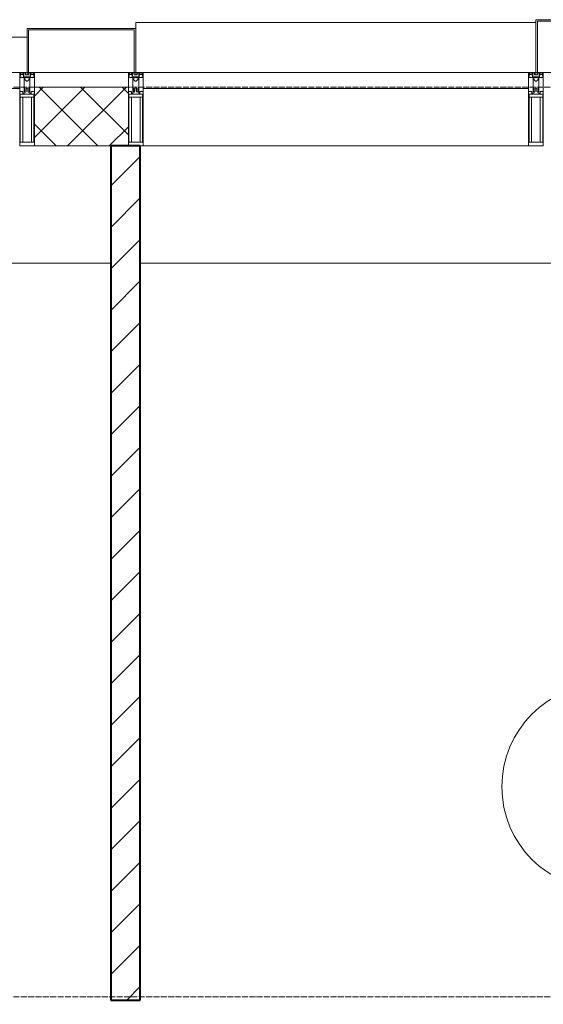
# Model space of a CAD drawing. Header units: millimetres. Extents: x 5617 to 101514, y 7718 to 215953.
# Tile 23 of 61: x 31888 to 33671, y 29975 to 33330. Entities that reach past the tile are written whole.
import ezdxf

# ---------------------------------------------------------------- set-up
doc = ezdxf.new("R2010")
doc.units = ezdxf.units.MM
doc.linetypes.add('ADSK_Линия сетки', pattern=[25, 20, -2.5, 0, -2.5])
for name, color, linetype, lineweight in [('Импосты витража', 7, 'Continuous', 18), ('Колонны', 7, 'Continuous', 18), ('Марки помещений', 7, 'Continuous', 20), ('Оси', 7, 'Continuous', 9), ('Панели витража', 7, 'Continuous', 18), ('Перекрытия', 7, 'Continuous', 18), ('Стены разрез', 7, 'Continuous', 40), ('Элементы узлов', 7, 'Continuous', 18)]:
    doc.layers.add(name, color=color, linetype=linetype, lineweight=lineweight)

# ---------------------------------------------------------------- blocks, each defined once
blk = doc.blocks.new('135_SLK_K4_AR_rvt-1-МКСС_К4_L20_68_100_')
at = {"layer": 'Стены разрез', "lineweight": 9, "true_color": 0xaaaaaa}
h = blk.add_hatch(dxfattribs=at)
h.set_pattern_fill('FP_3', color=253, style=0, pattern_type=2)
h.set_pattern_definition([(45, (0, 0), (-70.71068, 70.71068), [])])
h.paths.add_polyline_path([(109950, 28200), (109950, 29089.6), (109850, 29089.6), (109850, 28200)])
h.paths.add_polyline_path([(109850, 29989.6), (109950, 29989.6), (109950, 32900), (109850, 32900), (109850, 31328.2)])
at = {"layer": 'Перекрытия', "color": 253, "true_color": 0xaaaaaa}
for p, q in [((109850, 32500), (106749.8, 32500)), ((113250, 32500), (109950, 32500))]:
    blk.add_line(p, q, dxfattribs=at)
at = {"layer": 'Стены разрез', "color": 253, "true_color": 0xaaaaaa}
for p, q in [((109950, 32900), (109850, 32900)), ((109850, 32900), (109850, 29989.6)), ((109950, 29989.6), (109950, 32900)), ((109850, 29989.6), (109950, 29989.6))]:
    blk.add_line(p, q, dxfattribs=at)
blk = doc.blocks.new('Rectangular Mullion - 50Wx250H-2623690-МКСС_К4_L20_68_100_')
at = {"layer": 'Элементы узлов', "color": 253, "lineweight": 5, "true_color": 0xaaaaaa}
for p, q in [((-25, 65.2), (-25, 250)), ((-25, 250), (0, 250)), ((-23, 237.3), (0, 237.3)), ((-23, 237.3), (-23, 73.6)), ((-14.9, 84), (-14.9, 237.3)), ((25, 250), (0, 250)), ((23, 237.3), (0, 237.3)), ((14.9, 84), (14.9, 237.3)), ((23, 237.3), (23, 73.6)), ((25, 65.2), (25, 250)), ((0, 84), (-23, 84)), ((-0.5, 73.6), (-23, 73.6)), ((-14, 71.3), (-14, 65.2)), ((-10, 71.3), (-14, 71.3)), ((-10, 53), (-10, 71.3)), ((-7, 65.2), (-5.9, 67.3)), ((-4.1, 67.3), (-5.9, 67.3)), ((-4.1, 67.3), (-2.9, 65.1)), ((0, 84), (23, 84)), ((0.5, 73.6), (23, 73.6)), ((4.1, 67.3), (2.9, 65.1)), ((4.1, 67.3), (5.9, 67.3)), ((7, 65.2), (5.9, 67.3)), ((10, 71.3), (14, 71.3)), ((10, 53), (10, 71.3)), ((14, 71.3), (14, 65.2)), ((-14, 65.2), (-25, 65.2)), ((-8.7, 53), (-10, 53)), ((-10, 53), (-10, 17)), ((-8.7, 53), (-7, 54.7)), ((-7, 65.2), (-7, 54.7)), ((-2.9, 65.1), (-2.9, 54.6)), ((-1.3, 53), (-2.9, 54.6)), ((0, 53), (-1.3, 53)), ((0, 53), (1.3, 53)), ((1.3, 53), (2.9, 54.6)), ((2.9, 65.1), (2.9, 54.6)), ((7, 65.2), (7, 54.7)), ((8.7, 53), (7, 54.7)), ((8.7, 53), (10, 53)), ((10, 53), (10, 17)), ((14, 65.2), (25, 65.2)), ((-23.8, 14.6), (-25, 14.2)), ((-25, 0), (-25, 14.2)), ((-22.3, 17), (-23.8, 17)), ((-23.8, 17), (-23.8, 14.6)), ((-22.5, 10.6), (-23.8, 14.6)), ((-22.5, 10.6), (-23.7, 9.9)), ((-23.7, 1.3), (-23.7, 9.9)), ((-23.7, 1.3), (-11.8, 1.3)), ((-23.2, 10.2), (-22.5, 8)), ((-22.5, 8), (-22.5, 4.5)), ((-21.3, 4.5), (-22.5, 4.5)), ((-22.3, 17), (-22.3, 16)), ((-22.3, 16), (-21.3, 16)), ((-19, 17.6), (-21.3, 16)), ((-21.3, 4.5), (-21.3, 6.5)), ((-21.3, 6.5), (-14.2, 6.5)), ((-18.4, 16.6), (-19, 17.6)), ((-7.4, 16.6), (-18.4, 16.6)), ((-14.2, 6.5), (-14.2, 4.5)), ((-13.2, 4.5), (-14.2, 4.5)), ((-13.2, 4.5), (-12.2, 7.2)), ((-12.7, 7.6), (-11.3, 11.4)), ((-12.7, 7.6), (-11.8, 6.9)), ((-12.2, 9), (-12.2, 14.8)), ((-12.2, 14.8), (0, 14.8)), ((-11.8, 1.3), (-11.8, 6.9)), ((-10.5, 11.2), (-11.3, 11.4)), ((-10.5, 1.5), (-10.5, 11.2)), ((-4.8, 1.5), (-10.5, 1.5)), ((-10, 17), (-7.5, 17)), ((-8.5, 23), (-1.5, 30)), ((-8.5, 18.5), (-8.5, 23)), ((-7.5, 18.5), (-8.5, 18.5)), ((-7.5, 17), (-7.5, 18.5)), ((-7.4, 18), (-7.4, 16.6)), ((-2.6, 18), (-7.4, 18)), ((0, 8), (-4.8, 8)), ((-4.8, 1.5), (-4.8, 8)), ((-2.6, 18), (-2.6, 16.8)), ((-2.6, 16.8), (0, 16.8)), ((-1.5, 30), (0, 30)), ((1.5, 30), (0, 30)), ((2.6, 16.8), (0, 16.8)), ((0, 14.8), (0, 16.8)), ((0, 14.8), (0, 16.8)), ((12.2, 14.8), (0, 14.8)), ((0, 0), (0, 8)), ((0, 8), (4.8, 8)), ((0, 0), (0, 8)), ((8.5, 23), (1.5, 30)), ((2.6, 18), (2.6, 16.8)), ((2.6, 18), (7.4, 18)), ((4.8, 1.5), (4.8, 8)), ((4.8, 1.5), (10.5, 1.5)), ((7.4, 18), (7.4, 16.6)), ((7.4, 16.6), (18.4, 16.6)), ((7.5, 18.5), (8.5, 18.5)), ((7.5, 17), (7.5, 18.5)), ((10, 17), (7.5, 17)), ((8.5, 18.5), (8.5, 23)), ((10.5, 11.2), (11.3, 11.4)), ((10.5, 1.5), (10.5, 11.2)), ((12.7, 7.6), (11.3, 11.4)), ((12.7, 7.6), (11.8, 6.9)), ((11.8, 1.3), (11.8, 6.9)), ((23.7, 1.3), (11.8, 1.3)), ((12.2, 9), (12.2, 14.8)), ((13.2, 4.5), (12.2, 7.2)), ((13.2, 4.5), (14.2, 4.5)), ((21.3, 6.5), (14.2, 6.5)), ((14.2, 6.5), (14.2, 4.5)), ((18.4, 16.6), (19, 17.6)), ((19, 17.6), (21.3, 16)), ((22.3, 16), (21.3, 16)), ((21.3, 4.5), (21.3, 6.5)), ((21.3, 4.5), (22.5, 4.5)), ((22.3, 17), (22.3, 16)), ((22.3, 17), (23.8, 17)), ((22.5, 10.6), (23.8, 14.6)), ((22.5, 10.6), (23.7, 9.9)), ((23.2, 10.2), (22.5, 8)), ((22.5, 8), (22.5, 4.5)), ((23.7, 1.3), (23.7, 9.9)), ((23.8, 17), (23.8, 14.6)), ((23.8, 14.6), (25, 14.2)), ((25, 0), (25, 14.2)), ((-25, 0), (0, 0)), ((25, 0), (0, 0))]:
    blk.add_line(p, q, dxfattribs=at)
for centre, start, end in [((-0.5, 73.1), 360, 90), ((0.5, 73.1), 90, 180)]:
    blk.add_arc(centre, 0.5, start, end, dxfattribs=at)
blk = doc.blocks.new('Rectangular Mullion - R_StandardFrame_50Wx250H-V54-МКСС_К4_L20_68_100_')
at = {"layer": 'Импосты витража', "color": 253, "lineweight": 5, "true_color": 0xaaaaaa}
for p, q in [((-25, 0), (-25, 250)), ((-25, 250), (25, 250)), ((25, 250), (25, 0)), ((0, 0), (-25, 0)), ((25, 0), (5, 0))]:
    blk.add_line(p, q, dxfattribs=at)
blk = doc.blocks.new('System Panel - A_PAN_Glass-7513417-МКСС_К4_L20_68_100_')
at = {"layer": 'Панели витража', "color": 253, "lineweight": 5, "true_color": 0xaaaaaa}
for p, q in [((656.25, 0), (-656.25, 0)), ((-656.25, 0), (-656.25, -55)), ((656.25, -55), (656.25, 0)), ((-656.25, -55), (656.25, -55))]:
    blk.add_line(p, q, dxfattribs=at)
blk = doc.blocks.new('Rectangular Mullion - R_StandardFrame_50Wx250H-5816490-МКСС_К4_L20_68_100_')
at = {"layer": 'Импосты витража', "color": 253, "lineweight": 5, "true_color": 0xaaaaaa}
blk.add_line((134740, 32900), (133427.5, 32900), dxfattribs=at)
blk = doc.blocks.new('Rectangular Mullion - R_StandardFrame_50Wx250H-7511672-МКСС_К4_L20_68_100_')
at = {"layer": 'Импосты витража', "color": 253, "lineweight": 5, "true_color": 0xaaaaaa}
for p, q in [((-25, 0), (-25, 250)), ((-25, 250), (25, 250)), ((25, 250), (25, 0)), ((-5, 0), (-25, 0)), ((25, 0), (0, 0))]:
    blk.add_line(p, q, dxfattribs=at)
blk = doc.blocks.new('A_SLK_PAN_Type1 - Прямой тип панели-6538348-МКСС_К4_L20_68_100_')
at = {"layer": 'Колонны', "lineweight": 5}
for p, q in [((-247.5, 0), (-252.5, 0)), ((-252.5, 0), (-252.5, -180)), ((-247.5, -175), (-247.5, 0)), ((227.5, 0), (-227.5, 0)), ((247.5, 0), (247.5, -175)), ((252.5, 0), (247.5, 0)), ((252.5, -180), (252.5, 0)), ((-252.5, -180), (252.5, -180)), ((247.5, -175), (-247.5, -175))]:
    blk.add_line(p, q, dxfattribs=at)
blk = doc.blocks.new('A_SLK_PAN_Type1 - Прямой тип панели-6538351-МКСС_К4_L20_68_100_')
at = {"layer": 'Колонны', "lineweight": 5}
for p, q in [((-180, 0), (-185, 0)), ((-185, 0), (-185, -150)), ((-180, -145), (-180, 0)), ((160, 0), (-160, 0)), ((180, 0), (180, -145)), ((185, 0), (180, 0)), ((185, -150), (185, 0)), ((-185, -150), (185, -150)), ((180, -145), (-180, -145))]:
    blk.add_line(p, q, dxfattribs=at)
blk = doc.blocks.new('A_OGR_PAN_Отлив - A_OGR_PAN_Отлив-6265669-МКСС_К4_L20_68_100_')
at = {"layer": 'Колонны', "color": 253, "lineweight": 5, "true_color": 0xaaaaaa}
for p in [(681.25, 170), (-681.25, 150)]:
    blk.add_line(p, (-681.25, 170), dxfattribs=at)
blk = doc.blocks.new('A_OGR_PAN_Отлив - A_OGR_PAN_Отлив-6265679-МКСС_К4_L20_68_100_')
at = {"layer": 'Колонны', "color": 253, "lineweight": 5, "true_color": 0xaaaaaa}
blk.add_line((681.25, 120), (-681.25, 120), dxfattribs=at)
blk = doc.blocks.new('135_SLK_K4_AR_FCD_rvt-1-МКСС_К4_L20_68_100_')
at = {"layer": 'Стены разрез', "lineweight": 5, "true_color": 0xaaaaaa}
h = blk.add_hatch(dxfattribs=at)
h.set_pattern_fill('FP_4', color=253, style=0, pattern_type=2)
h.set_pattern_definition([(45, (0, 0), (-70.71068, 70.71068), []), (135, (0, 0), (-70.71068, -70.71068), [])])
h.paths.add_polyline_path([(109910, 32900), (109910, 33100), (109590, 33100), (109590, 32900)])
at = {"layer": 'Стены разрез', "color": 253, "lineweight": 9, "true_color": 0xaaaaaa}
for p, q in [((109910, 33100), (109590, 33100)), ((109590, 33100), (109590, 32900)), ((109910, 32900), (109910, 33100)), ((109590, 32900), (109910, 32900))]:
    blk.add_line(p, q, dxfattribs=at)
at = {"layer": 'Импосты витража', "color": 253, "lineweight": 5, "true_color": 0xaaaaaa, "extrusion": (0, 0, -1), "rotation": 180}
for name, p in [('Rectangular Mullion - 50Wx250H-2623690-МКСС_К4_L20_68_100_', (-109565, 33150)), ('Rectangular Mullion - R_StandardFrame_50Wx250H-V54-МКСС_К4_L20_68_100_', (-109565, 33150)), ('Rectangular Mullion - 50Wx250H-2623690-МКСС_К4_L20_68_100_', (-109935, 33150)), ('Rectangular Mullion - R_StandardFrame_50Wx250H-7511672-МКСС_К4_L20_68_100_', (-109935, 33150)), ('Rectangular Mullion - 50Wx250H-2623690-МКСС_К4_L20_68_100_', (-111297.5, 33150)), ('Rectangular Mullion - R_StandardFrame_50Wx250H-V54-МКСС_К4_L20_68_100_', (-111297.5, 33150))]:
    blk.add_blockref(name, p, dxfattribs=at)
at = {"layer": 'Импосты витража', "color": 253, "lineweight": 5, "true_color": 0xaaaaaa}
blk.add_blockref('Rectangular Mullion - R_StandardFrame_50Wx250H-5816490-МКСС_К4_L20_68_100_', (-23467.5, 0), dxfattribs=at)
at = {"layer": 'Колонны', "color": 253, "lineweight": 5, "true_color": 0xaaaaaa}
for name, p in [('A_OGR_PAN_Отлив - A_OGR_PAN_Отлив-6265669-МКСС_К4_L20_68_100_', (110616.3, 33150)), ('A_OGR_PAN_Отлив - A_OGR_PAN_Отлив-6265679-МКСС_К4_L20_68_100_', (108883.8, 33150))]:
    blk.add_blockref(name, p, dxfattribs=at)
at = {"layer": 'Колонны', "color": 253, "lineweight": 5, "true_color": 0xaaaaaa, "rotation": 180}
for name, p in [('A_SLK_PAN_Type1 - Прямой тип панели-6538348-МКСС_К4_L20_68_100_', (111550, 33150)), ('A_SLK_PAN_Type1 - Прямой тип панели-6538351-МКСС_К4_L20_68_100_', (109750, 33150))]:
    blk.add_blockref(name, p, dxfattribs=at)
at = {"layer": 'Панели витража', "color": 253, "lineweight": 5, "true_color": 0xaaaaaa}
for p in [(108883.8, 33150), (110616.3, 33150)]:
    blk.add_blockref('System Panel - A_PAN_Glass-7513417-МКСС_К4_L20_68_100_', p, dxfattribs=at)
blk = doc.blocks.new('050_Марка_Помещение - Номер-620969-МКСС_К4_L20_68_100_')
at = {"layer": 'Марки помещений'}
blk.add_circle((0, 0), 3.5, dxfattribs=at)

msp = doc.modelspace()

# ---------------------------------------------------------------- linework, layer by layer
at = {"layer": 'Оси', "linetype": 'ADSK_Линия сетки'}
for p, q in [((59245.9, 33100), (24389.5, 33100)), ((59245.9, 30000), (25659.5, 30000))]:
    msp.add_line(p, q, dxfattribs=at)

# ---------------------------------------------------------------- block references
at = {"lineweight": 5}
for name in ['135_SLK_K4_AR_FCD_rvt-1-МКСС_К4_L20_68_100_', '135_SLK_K4_AR_rvt-1-МКСС_К4_L20_68_100_']:
    msp.add_blockref(name, (-77651.8, 0), dxfattribs=at)
at = {"layer": 'Марки помещений', "xscale": 99.99999999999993, "yscale": 99.99999999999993, "zscale": 99.99999999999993}
msp.add_blockref('050_Марка_Помещение - Номер-620969-МКСС_К4_L20_68_100_', (33879.6, 30716.2), dxfattribs=at)

doc.saveas('drawing.dxf')
